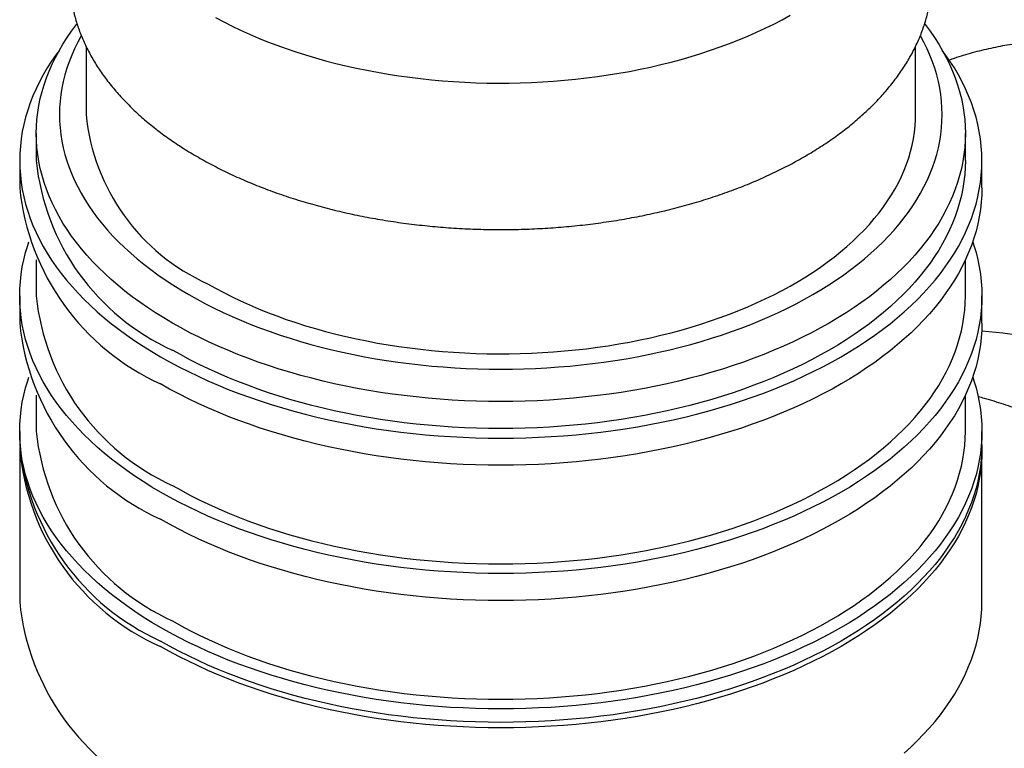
# Model space of a CAD drawing. Header units: millimetres. Extents: x 8 to 968, y 12 to 1099.
# Tile 20 of 73: x 682 to 711, y 263 to 285. Entities that reach past the tile are written whole.
import ezdxf

# ---------------------------------------------------------------- set-up
doc = ezdxf.new("R2010")
doc.units = ezdxf.units.MM

msp = doc.modelspace()

# ---------------------------------------------------------------- linework, layer by layer
at = {"color": 7, "linetype": 'Continuous', "lineweight": 30}
for p, q in [((683.652, 284.322), (683.652, 282.263)), ((708.652, 282.263), (708.652, 284.323)), ((682.152, 281.691), (682.152, 280.875)), ((710.152, 280.875), (710.152, 281.691)), ((681.652, 280.875), (681.652, 280.058)), ((710.652, 280.058), (710.652, 280.875)), ((682.152, 277.879), (682.152, 276.792)), ((710.152, 276.792), (710.152, 277.879)), ((681.652, 276.792), (681.652, 275.975)), ((710.652, 275.975), (710.652, 276.792)), ((682.152, 273.796), (682.152, 272.709)), ((710.152, 272.709), (710.152, 273.796)), ((681.652, 272.709), (681.652, 272.301)), ((710.652, 272.301), (710.652, 272.709)), ((681.652, 272.138), (681.652, 267.565)), ((710.652, 267.565), (710.652, 272.138))]:
    msp.add_line(p, q, dxfattribs=at)
at = {"color": 7, "linetype": 'Continuous', "lineweight": 30, "flags": 128}
for points in [[(687.553, 285.191), (687.8, 285.059), (688.053, 284.932), (688.311, 284.808), (688.575, 284.689), (688.845, 284.573), (689.12, 284.462), (689.4, 284.355), (689.685, 284.253), (689.974, 284.155), (690.268, 284.061), (690.567, 283.972), (690.869, 283.888), (691.175, 283.809), (691.485, 283.734), (691.798, 283.664), (692.114, 283.599), (692.433, 283.539), (692.755, 283.484), (693.079, 283.434), (693.405, 283.388), (693.734, 283.348), (694.064, 283.314), (694.395, 283.284), (694.728, 283.259), (695.062, 283.24), (695.397, 283.225), (695.732, 283.216), (696.068, 283.212), (696.403, 283.214), (696.739, 283.22), (697.074, 283.232), (697.408, 283.249), (697.742, 283.271), (698.074, 283.298), (698.405, 283.33), (698.734, 283.368), (699.061, 283.41), (699.387, 283.458), (699.71, 283.511), (700.03, 283.568), (700.348, 283.631), (700.662, 283.698), (700.974, 283.771), (701.282, 283.848), (701.586, 283.93), (701.886, 284.016), (702.182, 284.108), (702.474, 284.203), (702.761, 284.304), (703.044, 284.408), (703.321, 284.517), (703.594, 284.63), (703.861, 284.748), (704.122, 284.869), (704.378, 284.995), (704.627, 285.124), (704.871, 285.258)], [(686.252, 275.976), (685.996, 276.128), (685.748, 276.283), (685.506, 276.442), (685.272, 276.605), (685.045, 276.771), (684.825, 276.941), (684.614, 277.114), (684.41, 277.289), (684.215, 277.468), (684.027, 277.65), (683.848, 277.835), (683.677, 278.022), (683.515, 278.212), (683.362, 278.404), (683.217, 278.598), (683.081, 278.795), (682.955, 278.993), (682.837, 279.194), (682.728, 279.396), (682.629, 279.599), (682.538, 279.805), (682.458, 280.011), (682.386, 280.218), (682.324, 280.427), (682.271, 280.636), (682.228, 280.846), (682.195, 281.057), (682.171, 281.268), (682.156, 281.48), (682.152, 281.691), (682.156, 281.903), (682.171, 282.114), (682.195, 282.325), (682.228, 282.536), (682.271, 282.746), (682.324, 282.956), (682.386, 283.164), (682.458, 283.372), (682.538, 283.578), (682.629, 283.783), (682.728, 283.987), (682.837, 284.189), (682.955, 284.389), (683.081, 284.588), (683.217, 284.784), (683.362, 284.979), (683.378, 284.999)], [(708.926, 284.998), (708.941, 284.979), (709.086, 284.784), (709.222, 284.588), (709.349, 284.389), (709.466, 284.189), (709.575, 283.987), (709.675, 283.783), (709.765, 283.578), (709.846, 283.372), (709.917, 283.164), (709.979, 282.956), (710.032, 282.746), (710.075, 282.536), (710.108, 282.325), (710.132, 282.114), (710.147, 281.903), (710.152, 281.691), (710.147, 281.48), (710.132, 281.268), (710.108, 281.057), (710.075, 280.846), (710.032, 280.636), (709.979, 280.427), (709.917, 280.218), (709.846, 280.011), (709.765, 279.805), (709.675, 279.599), (709.575, 279.396), (709.466, 279.194), (709.349, 278.993), (709.222, 278.795), (709.086, 278.598), (708.941, 278.404), (708.788, 278.212), (708.626, 278.022), (708.455, 277.835), (708.276, 277.65), (708.089, 277.468), (707.893, 277.289), (707.689, 277.114), (707.478, 276.941), (707.259, 276.771), (707.032, 276.605), (706.797, 276.442), (706.556, 276.283), (706.307, 276.128), (706.051, 275.976), (705.789, 275.829), (705.519, 275.685), (705.244, 275.546), (704.962, 275.41), (704.674, 275.279), (704.381, 275.153), (704.081, 275.031), (703.777, 274.913), (703.467, 274.8), (703.152, 274.692), (702.832, 274.589), (702.507, 274.49), (702.179, 274.397), (701.846, 274.308), (701.509, 274.224), (701.169, 274.146), (700.825, 274.073), (700.478, 274.005), (700.128, 273.942), (699.775, 273.885), (699.42, 273.833), (699.062, 273.786), (698.703, 273.745), (698.342, 273.709), (697.979, 273.678), (697.615, 273.654), (697.25, 273.634), (696.884, 273.62), (696.518, 273.612), (696.152, 273.609), (695.785, 273.612), (695.419, 273.62), (695.053, 273.634), (694.688, 273.654), (694.324, 273.678), (693.961, 273.709), (693.6, 273.745), (693.241, 273.786), (692.883, 273.833), (692.528, 273.885), (692.175, 273.942), (691.825, 274.005), (691.478, 274.073), (691.134, 274.146), (690.794, 274.224), (690.457, 274.308), (690.124, 274.397), (689.796, 274.49), (689.471, 274.589), (689.152, 274.692), (688.837, 274.8), (688.527, 274.913), (688.222, 275.031), (687.923, 275.153), (687.629, 275.279), (687.341, 275.41), (687.059, 275.546), (686.784, 275.685), (686.515, 275.829), (686.252, 275.976)], [(683.507, 284.643), (683.503, 284.635), (683.399, 284.443), (683.305, 284.25), (683.219, 284.055), (683.142, 283.859), (683.074, 283.662), (683.015, 283.464), (682.965, 283.265), (682.924, 283.065), (682.893, 282.865), (682.87, 282.665), (682.856, 282.464), (682.852, 282.263), (682.856, 282.062), (682.87, 281.861), (682.893, 281.66), (682.924, 281.46), (682.965, 281.261), (683.015, 281.062), (683.074, 280.864), (683.142, 280.667), (683.219, 280.47), (683.305, 280.276), (683.399, 280.082), (683.503, 279.89), (683.614, 279.7), (683.735, 279.511), (683.864, 279.325), (684.001, 279.14), (684.147, 278.957), (684.301, 278.777), (684.463, 278.599), (684.633, 278.424), (684.811, 278.251), (684.997, 278.081), (685.191, 277.914), (685.392, 277.75), (685.6, 277.589), (685.816, 277.431), (686.038, 277.276), (686.268, 277.125), (686.504, 276.978), (686.747, 276.834)], [(686.747, 276.834), (686.996, 276.693), (687.252, 276.557), (687.514, 276.424), (687.782, 276.296), (688.055, 276.172), (688.334, 276.051), (688.618, 275.935), (688.908, 275.824), (689.202, 275.716), (689.502, 275.614), (689.805, 275.515), (690.113, 275.422), (690.426, 275.333), (690.742, 275.249), (691.062, 275.169), (691.385, 275.095), (691.712, 275.025), (692.042, 274.961), (692.374, 274.901), (692.709, 274.847), (693.047, 274.797), (693.386, 274.753), (693.728, 274.713), (694.071, 274.679), (694.416, 274.651), (694.761, 274.627), (695.108, 274.609), (695.455, 274.595), (695.803, 274.588), (696.152, 274.585), (696.5, 274.588), (696.848, 274.595), (697.195, 274.609), (697.542, 274.627), (697.888, 274.651), (698.232, 274.679), (698.575, 274.713), (698.917, 274.753), (699.256, 274.797), (699.594, 274.847), (699.929, 274.901), (700.261, 274.961), (700.591, 275.025), (700.918, 275.095), (701.241, 275.169), (701.561, 275.249), (701.877, 275.333), (702.19, 275.422), (702.498, 275.515), (702.802, 275.614), (703.101, 275.716), (703.395, 275.824), (703.685, 275.935), (703.969, 276.051), (704.248, 276.172), (704.522, 276.296), (704.789, 276.424), (705.051, 276.557), (705.307, 276.693), (705.556, 276.834), (705.799, 276.978), (706.035, 277.125), (706.265, 277.276), (706.488, 277.431), (706.703, 277.589), (706.911, 277.75), (707.112, 277.914), (707.306, 278.081), (707.492, 278.251), (707.67, 278.424), (707.84, 278.599), (708.002, 278.777), (708.156, 278.957), (708.302, 279.14), (708.439, 279.325), (708.568, 279.511), (708.689, 279.7), (708.801, 279.89), (708.904, 280.082), (708.998, 280.276), (709.084, 280.47), (709.161, 280.667), (709.229, 280.864), (709.288, 281.062), (709.338, 281.261), (709.379, 281.46), (709.411, 281.66), (709.433, 281.861), (709.447, 282.062), (709.452, 282.263), (709.447, 282.464), (709.433, 282.665), (709.411, 282.865), (709.379, 283.065), (709.338, 283.265), (709.288, 283.464), (709.229, 283.662), (709.161, 283.859), (709.084, 284.055), (708.998, 284.25), (708.904, 284.443), (708.801, 284.635), (708.797, 284.641)], [(682.838, 284.191), (682.755, 284.078), (682.615, 283.875), (682.483, 283.669), (682.361, 283.461), (682.249, 283.252), (682.146, 283.041), (682.052, 282.829), (681.968, 282.615), (681.894, 282.4), (681.83, 282.184), (681.776, 281.967), (681.731, 281.75), (681.696, 281.531), (681.671, 281.313), (681.657, 281.094), (681.652, 280.875), (681.657, 280.656), (681.671, 280.437), (681.696, 280.218), (681.731, 280), (681.776, 279.782), (681.83, 279.565), (681.894, 279.349), (681.968, 279.134), (682.052, 278.921), (682.146, 278.708), (682.249, 278.497), (682.361, 278.288), (682.483, 278.081), (682.615, 277.875), (682.755, 277.671), (682.905, 277.47), (683.064, 277.271), (683.232, 277.075), (683.409, 276.881), (683.594, 276.689), (683.788, 276.501), (683.991, 276.316), (684.202, 276.134), (684.421, 275.955), (684.648, 275.779), (684.883, 275.607), (685.126, 275.438), (685.376, 275.274), (685.634, 275.113), (685.899, 274.956)], [(685.899, 274.956), (686.17, 274.803), (686.449, 274.654), (686.735, 274.51), (687.026, 274.369), (687.325, 274.234), (687.629, 274.103), (687.939, 273.976), (688.254, 273.854), (688.575, 273.738), (688.902, 273.626), (689.233, 273.518), (689.569, 273.416), (689.909, 273.319), (690.254, 273.228), (690.603, 273.141), (690.955, 273.06), (691.311, 272.984), (691.671, 272.914), (692.033, 272.849), (692.399, 272.789), (692.767, 272.735), (693.137, 272.687), (693.509, 272.644), (693.883, 272.607), (694.259, 272.576), (694.636, 272.55), (695.014, 272.53), (695.393, 272.516), (695.772, 272.507), (696.152, 272.504), (696.531, 272.507), (696.91, 272.516), (697.289, 272.53), (697.667, 272.55), (698.044, 272.576), (698.42, 272.607), (698.794, 272.644), (699.166, 272.687), (699.537, 272.735), (699.904, 272.789), (700.27, 272.849), (700.632, 272.914), (700.992, 272.984), (701.348, 273.06), (701.7, 273.141), (702.049, 273.228), (702.394, 273.319), (702.734, 273.416), (703.07, 273.518), (703.402, 273.626), (703.728, 273.738), (704.049, 273.854), (704.364, 273.976), (704.674, 274.103), (704.979, 274.234), (705.277, 274.369), (705.569, 274.51), (705.854, 274.654), (706.133, 274.803), (706.405, 274.956), (706.669, 275.113), (706.927, 275.274), (707.177, 275.438), (707.42, 275.607), (707.655, 275.779), (707.882, 275.955), (708.101, 276.134), (708.312, 276.316), (708.515, 276.501), (708.709, 276.689), (708.894, 276.881), (709.071, 277.075), (709.239, 277.271), (709.398, 277.47), (709.548, 277.671), (709.688, 277.875), (709.82, 278.081), (709.942, 278.288), (710.054, 278.497), (710.157, 278.708), (710.251, 278.921), (710.335, 279.134), (710.409, 279.349), (710.473, 279.565), (710.528, 279.782), (710.572, 280), (710.607, 280.218), (710.632, 280.437), (710.647, 280.656), (710.652, 280.875), (710.647, 281.094), (710.632, 281.313), (710.607, 281.531), (710.572, 281.75), (710.528, 281.967), (710.473, 282.184), (710.409, 282.4), (710.335, 282.615), (710.251, 282.829), (710.157, 283.041), (710.054, 283.252), (709.942, 283.461), (709.82, 283.669), (709.688, 283.875), (709.548, 284.078), (709.465, 284.191)], [(687.313, 277.16), (687.553, 277.025), (687.8, 276.894), (688.053, 276.766), (688.311, 276.643), (688.575, 276.523), (688.845, 276.408), (689.12, 276.297), (689.4, 276.19), (689.685, 276.087), (689.974, 275.989), (690.268, 275.896), (690.567, 275.807), (690.869, 275.723), (691.175, 275.643), (691.485, 275.569), (691.798, 275.499), (692.114, 275.434), (692.433, 275.373), (692.755, 275.318), (693.079, 275.268), (693.405, 275.223), (693.734, 275.183), (694.064, 275.148), (694.395, 275.118), (694.728, 275.094), (695.062, 275.074), (695.397, 275.06), (695.732, 275.051), (696.068, 275.047), (696.403, 275.048), (696.739, 275.055), (697.074, 275.066), (697.408, 275.083), (697.742, 275.105), (698.074, 275.133), (698.405, 275.165), (698.734, 275.202), (699.061, 275.245), (699.387, 275.293), (699.71, 275.345), (700.03, 275.403), (700.348, 275.466), (700.662, 275.533), (700.974, 275.605), (701.282, 275.682), (701.586, 275.764), (701.886, 275.851), (702.182, 275.942), (702.474, 276.038), (702.761, 276.138), (703.044, 276.243), (703.321, 276.352), (703.594, 276.465), (703.861, 276.582), (704.122, 276.704), (704.378, 276.83), (704.627, 276.959), (704.871, 277.092), (705.108, 277.229), (705.339, 277.37), (705.563, 277.514), (705.781, 277.662), (705.991, 277.813), (706.195, 277.967), (706.391, 278.124), (706.58, 278.284), (706.761, 278.447), (706.935, 278.613), (707.101, 278.781), (707.259, 278.952), (707.408, 279.126), (707.55, 279.301), (707.684, 279.479), (707.809, 279.659), (707.926, 279.84), (708.035, 280.024), (708.134, 280.209), (708.226, 280.395), (708.308, 280.583), (708.382, 280.772), (708.447, 280.962), (708.503, 281.153), (708.55, 281.345), (708.588, 281.537), (708.618, 281.73), (708.638, 281.924), (708.649, 282.118), (708.652, 282.263)], [(710.152, 280.875), (710.147, 280.663), (710.132, 280.452), (710.108, 280.241), (710.075, 280.03), (710.032, 279.82), (709.979, 279.61), (709.917, 279.402), (709.846, 279.194), (709.765, 278.988), (709.675, 278.783), (709.575, 278.579), (709.466, 278.377), (709.349, 278.177), (709.222, 277.978), (709.086, 277.782), (708.941, 277.587), (708.788, 277.395), (708.626, 277.206), (708.455, 277.018), (708.276, 276.834), (708.089, 276.652), (707.893, 276.473), (707.689, 276.297), (707.478, 276.124), (707.259, 275.955), (707.032, 275.789), (706.797, 275.626), (706.556, 275.467), (706.307, 275.311), (706.051, 275.16), (705.789, 275.012), (705.519, 274.869), (705.244, 274.729), (704.962, 274.594), (704.674, 274.463), (704.381, 274.336), (704.081, 274.214), (703.777, 274.097), (703.467, 273.984), (703.152, 273.875), (702.832, 273.772), (702.507, 273.674), (702.179, 273.58), (701.846, 273.491), (701.509, 273.408), (701.169, 273.329), (700.825, 273.256), (700.478, 273.188), (700.128, 273.126), (699.775, 273.068), (699.42, 273.016), (699.062, 272.969), (698.703, 272.928), (698.342, 272.892), (697.979, 272.862), (697.615, 272.837), (697.25, 272.818), (696.884, 272.804), (696.518, 272.795), (696.152, 272.793), (695.785, 272.795), (695.419, 272.804), (695.053, 272.818), (694.688, 272.837), (694.324, 272.862), (693.961, 272.892), (693.6, 272.928), (693.241, 272.969), (692.883, 273.016), (692.528, 273.068), (692.175, 273.126), (691.825, 273.188), (691.478, 273.256), (691.134, 273.329), (690.794, 273.408), (690.457, 273.491), (690.124, 273.58), (689.796, 273.674), (689.471, 273.772), (689.152, 273.875), (688.837, 273.984), (688.527, 274.097), (688.222, 274.214), (687.923, 274.336), (687.629, 274.463), (687.341, 274.594), (687.059, 274.729), (686.784, 274.869), (686.515, 275.012), (686.252, 275.16)], [(710.652, 280.058), (710.647, 279.839), (710.632, 279.62), (710.607, 279.401), (710.572, 279.183), (710.528, 278.966), (710.473, 278.749), (710.409, 278.533), (710.335, 278.318), (710.251, 278.104), (710.157, 277.892), (710.054, 277.681), (709.942, 277.471), (709.82, 277.264), (709.688, 277.058), (709.548, 276.855), (709.398, 276.654), (709.239, 276.455), (709.071, 276.258), (708.894, 276.064), (708.709, 275.873), (708.515, 275.685), (708.312, 275.499), (708.101, 275.317), (707.882, 275.138), (707.655, 274.962), (707.42, 274.79), (707.177, 274.622), (706.927, 274.457), (706.669, 274.296), (706.405, 274.139), (706.133, 273.986), (705.854, 273.838), (705.569, 273.693), (705.277, 273.553), (704.979, 273.417), (704.674, 273.286), (704.364, 273.16), (704.049, 273.038), (703.728, 272.921), (703.402, 272.809), (703.07, 272.702), (702.734, 272.6), (702.394, 272.503), (702.049, 272.411), (701.7, 272.325), (701.348, 272.243), (700.992, 272.168), (700.632, 272.097), (700.27, 272.032), (699.904, 271.973), (699.537, 271.919), (699.166, 271.87), (698.794, 271.828), (698.42, 271.791), (698.044, 271.759), (697.667, 271.733), (697.289, 271.713), (696.91, 271.699), (696.531, 271.69), (696.152, 271.688), (695.772, 271.69), (695.393, 271.699), (695.014, 271.713), (694.636, 271.733), (694.259, 271.759), (693.883, 271.791), (693.509, 271.828), (693.137, 271.87), (692.767, 271.919), (692.399, 271.973), (692.033, 272.032), (691.671, 272.097), (691.311, 272.168), (690.955, 272.243), (690.603, 272.325), (690.254, 272.411), (689.909, 272.503), (689.569, 272.6), (689.233, 272.702), (688.902, 272.809), (688.575, 272.921), (688.254, 273.038), (687.939, 273.16), (687.629, 273.286), (687.325, 273.417), (687.026, 273.553), (686.735, 273.693), (686.449, 273.838), (686.17, 273.986), (685.899, 274.139)], [(685.899, 270.873), (685.634, 271.03), (685.376, 271.191), (685.126, 271.356), (684.883, 271.524), (684.648, 271.696), (684.421, 271.872), (684.202, 272.051), (683.991, 272.233), (683.788, 272.418), (683.594, 272.607), (683.409, 272.798), (683.232, 272.992), (683.064, 273.188), (682.905, 273.387), (682.755, 273.589), (682.615, 273.792), (682.483, 273.998), (682.361, 274.205), (682.249, 274.415), (682.146, 274.626), (682.052, 274.838), (681.968, 275.052), (681.894, 275.267), (681.83, 275.483), (681.776, 275.699), (681.731, 275.917), (681.696, 276.135), (681.671, 276.354), (681.657, 276.573), (681.652, 276.792), (681.657, 277.011), (681.671, 277.23), (681.696, 277.449), (681.731, 277.667), (681.776, 277.885), (681.83, 278.101), (681.894, 278.317), (681.93, 278.425)], [(710.373, 278.425), (710.409, 278.317), (710.473, 278.101), (710.528, 277.885), (710.572, 277.667), (710.607, 277.449), (710.632, 277.23), (710.647, 277.011), (710.652, 276.792), (710.647, 276.573), (710.632, 276.354), (710.607, 276.135), (710.572, 275.917), (710.528, 275.699), (710.473, 275.483), (710.409, 275.267), (710.335, 275.052), (710.251, 274.838), (710.157, 274.626), (710.054, 274.415), (709.942, 274.205), (709.82, 273.998), (709.688, 273.792), (709.548, 273.589), (709.398, 273.387), (709.239, 273.188), (709.071, 272.992), (708.894, 272.798), (708.709, 272.607), (708.515, 272.418), (708.312, 272.233), (708.101, 272.051), (707.882, 271.872), (707.655, 271.696), (707.42, 271.524), (707.177, 271.356), (706.927, 271.191), (706.669, 271.03), (706.405, 270.873), (706.133, 270.72), (705.854, 270.571), (705.569, 270.427), (705.277, 270.287), (704.979, 270.151), (704.674, 270.02), (704.364, 269.894), (704.049, 269.772), (703.728, 269.655), (703.402, 269.543), (703.07, 269.436), (702.734, 269.334), (702.394, 269.237), (702.049, 269.145), (701.7, 269.059), (701.348, 268.977), (700.992, 268.901), (700.632, 268.831), (700.27, 268.766), (699.904, 268.707), (699.537, 268.653), (699.166, 268.604), (698.794, 268.562), (698.42, 268.524), (698.044, 268.493), (697.667, 268.467), (697.289, 268.447), (696.91, 268.433), (696.531, 268.424), (696.152, 268.421), (695.772, 268.424), (695.393, 268.433), (695.014, 268.447), (694.636, 268.467), (694.259, 268.493), (693.883, 268.524), (693.509, 268.562), (693.137, 268.604), (692.767, 268.653), (692.399, 268.707), (692.033, 268.766), (691.671, 268.831), (691.311, 268.901), (690.955, 268.977), (690.603, 269.059), (690.254, 269.145), (689.909, 269.237), (689.569, 269.334), (689.233, 269.436), (688.902, 269.543), (688.575, 269.655), (688.254, 269.772), (687.939, 269.894), (687.629, 270.02), (687.325, 270.151), (687.026, 270.287), (686.735, 270.427), (686.449, 270.571), (686.17, 270.72), (685.899, 270.873)], [(686.252, 271.077), (686.515, 270.93), (686.784, 270.786), (687.059, 270.646), (687.341, 270.511), (687.629, 270.38), (687.923, 270.254), (688.222, 270.131), (688.527, 270.014), (688.837, 269.901), (689.152, 269.793), (689.471, 269.689), (689.796, 269.591), (690.124, 269.497), (690.457, 269.409), (690.794, 269.325), (691.134, 269.247), (691.478, 269.174), (691.825, 269.106), (692.175, 269.043), (692.528, 268.985), (692.883, 268.933), (693.241, 268.887), (693.6, 268.845), (693.961, 268.809), (694.324, 268.779), (694.688, 268.754), (695.053, 268.735), (695.419, 268.721), (695.785, 268.713), (696.152, 268.71), (696.518, 268.713), (696.884, 268.721), (697.25, 268.735), (697.615, 268.754), (697.979, 268.779), (698.342, 268.809), (698.703, 268.845), (699.062, 268.887), (699.42, 268.933), (699.775, 268.985), (700.128, 269.043), (700.478, 269.106), (700.825, 269.174), (701.169, 269.247), (701.509, 269.325), (701.846, 269.409), (702.179, 269.497), (702.507, 269.591), (702.832, 269.689), (703.152, 269.793), (703.467, 269.901), (703.777, 270.014), (704.081, 270.131), (704.381, 270.254), (704.674, 270.38), (704.962, 270.511), (705.244, 270.646), (705.519, 270.786), (705.789, 270.93), (706.051, 271.077), (706.307, 271.229), (706.556, 271.384), (706.797, 271.543), (707.032, 271.706), (707.259, 271.872), (707.478, 272.042), (707.689, 272.214), (707.893, 272.39), (708.089, 272.569), (708.276, 272.751), (708.455, 272.936), (708.626, 273.123), (708.788, 273.313), (708.941, 273.505), (709.086, 273.699), (709.222, 273.896), (709.349, 274.094), (709.466, 274.295), (709.575, 274.497), (709.675, 274.7), (709.765, 274.905), (709.846, 275.112), (709.917, 275.319), (709.979, 275.528), (710.032, 275.737), (710.075, 275.947), (710.108, 276.158), (710.132, 276.369), (710.147, 276.58), (710.152, 276.792)], [(710.652, 275.975), (710.647, 275.756), (710.632, 275.537), (710.607, 275.319), (710.572, 275.101), (710.528, 274.883), (710.473, 274.666), (710.409, 274.45), (710.335, 274.235), (710.251, 274.021), (710.157, 273.809), (710.054, 273.598), (709.942, 273.389), (709.82, 273.181), (709.688, 272.976), (709.548, 272.772), (709.398, 272.571), (709.239, 272.372), (709.071, 272.175), (708.894, 271.981), (708.709, 271.79), (708.515, 271.602), (708.312, 271.416), (708.101, 271.234), (707.882, 271.055), (707.655, 270.88), (707.42, 270.708), (707.177, 270.539), (706.927, 270.374), (706.669, 270.213), (706.405, 270.057), (706.133, 269.904), (705.854, 269.755), (705.569, 269.61), (705.277, 269.47), (704.979, 269.335), (704.674, 269.203), (704.364, 269.077), (704.049, 268.955), (703.728, 268.838), (703.402, 268.726), (703.07, 268.619), (702.734, 268.517), (702.394, 268.42), (702.049, 268.328), (701.7, 268.242), (701.348, 268.161), (700.992, 268.085), (700.632, 268.014), (700.27, 267.95), (699.904, 267.89), (699.537, 267.836), (699.166, 267.788), (698.794, 267.745), (698.42, 267.708), (698.044, 267.676), (697.667, 267.651), (697.289, 267.631), (696.91, 267.616), (696.531, 267.608), (696.152, 267.605), (695.772, 267.608), (695.393, 267.616), (695.014, 267.631), (694.636, 267.651), (694.259, 267.676), (693.883, 267.708), (693.509, 267.745), (693.137, 267.788), (692.767, 267.836), (692.399, 267.89), (692.033, 267.95), (691.671, 268.014), (691.311, 268.085), (690.955, 268.161), (690.603, 268.242), (690.254, 268.328), (689.909, 268.42), (689.569, 268.517), (689.233, 268.619), (688.902, 268.726), (688.575, 268.838), (688.254, 268.955), (687.939, 269.077), (687.629, 269.203), (687.325, 269.335), (687.026, 269.47), (686.735, 269.61), (686.449, 269.755), (686.17, 269.904), (685.899, 270.057)], [(685.899, 266.79), (685.634, 266.947), (685.376, 267.108), (685.126, 267.273), (684.883, 267.441), (684.648, 267.614), (684.421, 267.789), (684.202, 267.968), (683.991, 268.15), (683.788, 268.336), (683.594, 268.524), (683.409, 268.715), (683.232, 268.909), (683.064, 269.106), (682.905, 269.305), (682.755, 269.506), (682.615, 269.71), (682.483, 269.915), (682.361, 270.123), (682.249, 270.332), (682.146, 270.543), (682.052, 270.755), (681.968, 270.969), (681.894, 271.184), (681.83, 271.4), (681.776, 271.617), (681.731, 271.834), (681.696, 272.053), (681.671, 272.271), (681.657, 272.49), (681.652, 272.709), (681.657, 272.928), (681.671, 273.147), (681.696, 273.366), (681.731, 273.584), (681.776, 273.802), (681.83, 274.019), (681.894, 274.235), (681.93, 274.342)], [(710.373, 274.342), (710.409, 274.235), (710.473, 274.019), (710.528, 273.802), (710.572, 273.584), (710.607, 273.366), (710.632, 273.147), (710.647, 272.928), (710.652, 272.709), (710.647, 272.49), (710.632, 272.271), (710.607, 272.053), (710.572, 271.834), (710.528, 271.617), (710.473, 271.4), (710.409, 271.184), (710.335, 270.969), (710.251, 270.755), (710.157, 270.543), (710.054, 270.332), (709.942, 270.123), (709.82, 269.915), (709.688, 269.71), (709.548, 269.506), (709.398, 269.305), (709.239, 269.106), (709.071, 268.909), (708.894, 268.715), (708.709, 268.524), (708.515, 268.336), (708.312, 268.15), (708.101, 267.968), (707.882, 267.789), (707.655, 267.614), (707.42, 267.441), (707.177, 267.273), (706.927, 267.108), (706.669, 266.947), (706.405, 266.79), (706.133, 266.637), (705.854, 266.489), (705.569, 266.344), (705.277, 266.204), (704.979, 266.068), (704.674, 265.937), (704.364, 265.811), (704.049, 265.689), (703.728, 265.572), (703.402, 265.46), (703.07, 265.353), (702.734, 265.251), (702.394, 265.154), (702.049, 265.062), (701.7, 264.976), (701.348, 264.895), (700.992, 264.819), (700.632, 264.748), (700.27, 264.683), (699.904, 264.624), (699.537, 264.57), (699.166, 264.522), (698.794, 264.479), (698.42, 264.442), (698.044, 264.41), (697.667, 264.384), (697.289, 264.364), (696.91, 264.35), (696.531, 264.342), (696.152, 264.339), (695.772, 264.342), (695.393, 264.35), (695.014, 264.364), (694.636, 264.384), (694.259, 264.41), (693.883, 264.442), (693.509, 264.479), (693.137, 264.522), (692.767, 264.57), (692.399, 264.624), (692.033, 264.683), (691.671, 264.748), (691.311, 264.819), (690.955, 264.895), (690.603, 264.976), (690.254, 265.062), (689.909, 265.154), (689.569, 265.251), (689.233, 265.353), (688.902, 265.46), (688.575, 265.572), (688.254, 265.689), (687.939, 265.811), (687.629, 265.937), (687.325, 266.068), (687.026, 266.204), (686.735, 266.344), (686.449, 266.489), (686.17, 266.637), (685.899, 266.79)], [(686.252, 266.994), (686.515, 266.847), (686.784, 266.703), (687.059, 266.564), (687.341, 266.428), (687.629, 266.297), (687.923, 266.171), (688.222, 266.049), (688.527, 265.931), (688.837, 265.818), (689.152, 265.71), (689.471, 265.607), (689.796, 265.508), (690.124, 265.415), (690.457, 265.326), (690.794, 265.242), (691.134, 265.164), (691.478, 265.091), (691.825, 265.023), (692.175, 264.96), (692.528, 264.903), (692.883, 264.851), (693.241, 264.804), (693.6, 264.763), (693.961, 264.727), (694.324, 264.696), (694.688, 264.672), (695.053, 264.652), (695.419, 264.638), (695.785, 264.63), (696.152, 264.627), (696.518, 264.63), (696.884, 264.638), (697.25, 264.652), (697.615, 264.672), (697.979, 264.696), (698.342, 264.727), (698.703, 264.763), (699.062, 264.804), (699.42, 264.851), (699.775, 264.903), (700.128, 264.96), (700.478, 265.023), (700.825, 265.091), (701.169, 265.164), (701.509, 265.242), (701.846, 265.326), (702.179, 265.415), (702.507, 265.508), (702.832, 265.607), (703.152, 265.71), (703.467, 265.818), (703.777, 265.931), (704.081, 266.049), (704.381, 266.171), (704.674, 266.297), (704.962, 266.428), (705.244, 266.564), (705.519, 266.703), (705.789, 266.847), (706.051, 266.994), (706.307, 267.146), (706.556, 267.301), (706.797, 267.46), (707.032, 267.623), (707.259, 267.789), (707.478, 267.959), (707.689, 268.132), (707.893, 268.308), (708.089, 268.486), (708.276, 268.668), (708.455, 268.853), (708.626, 269.04), (708.788, 269.23), (708.941, 269.422), (709.086, 269.616), (709.222, 269.813), (709.349, 270.011), (709.466, 270.212), (709.575, 270.414), (709.675, 270.618), (709.765, 270.823), (709.846, 271.029), (709.917, 271.236), (709.979, 271.445), (710.032, 271.654), (710.075, 271.865), (710.108, 272.075), (710.132, 272.286), (710.147, 272.498), (710.152, 272.709)], [(710.652, 272.301), (710.647, 272.082), (710.632, 271.863), (710.607, 271.644), (710.572, 271.426), (710.528, 271.208), (710.473, 270.992), (710.409, 270.776), (710.335, 270.561), (710.251, 270.347), (710.157, 270.135), (710.054, 269.924), (709.942, 269.714), (709.82, 269.507), (709.688, 269.301), (709.548, 269.098), (709.398, 268.896), (709.239, 268.697), (709.071, 268.501), (708.894, 268.307), (708.709, 268.116), (708.515, 267.927), (708.312, 267.742), (708.101, 267.56), (707.882, 267.381), (707.655, 267.205), (707.42, 267.033), (707.177, 266.865), (706.927, 266.7), (706.669, 266.539), (706.405, 266.382), (706.133, 266.229), (705.854, 266.08), (705.569, 265.936), (705.277, 265.796), (704.979, 265.66), (704.674, 265.529), (704.364, 265.403), (704.049, 265.281), (703.728, 265.164), (703.402, 265.052), (703.07, 264.945), (702.734, 264.843), (702.394, 264.746), (702.049, 264.654), (701.7, 264.568), (701.348, 264.486), (700.992, 264.41), (700.632, 264.34), (700.27, 264.275), (699.904, 264.216), (699.537, 264.162), (699.166, 264.113), (698.794, 264.071), (698.42, 264.033), (698.044, 264.002), (697.667, 263.976), (697.289, 263.956), (696.91, 263.942), (696.531, 263.933), (696.152, 263.93), (695.772, 263.933), (695.393, 263.942), (695.014, 263.956), (694.636, 263.976), (694.259, 264.002), (693.883, 264.033), (693.509, 264.071), (693.137, 264.113), (692.767, 264.162), (692.399, 264.216), (692.033, 264.275), (691.671, 264.34), (691.311, 264.41), (690.955, 264.486), (690.603, 264.568), (690.254, 264.654), (689.909, 264.746), (689.569, 264.843), (689.233, 264.945), (688.902, 265.052), (688.575, 265.164), (688.254, 265.281), (687.939, 265.403), (687.629, 265.529), (687.325, 265.66), (687.026, 265.796), (686.735, 265.936), (686.449, 266.08), (686.17, 266.229), (685.899, 266.382)], [(710.651, 272.219), (710.652, 272.138), (710.647, 271.919), (710.632, 271.7), (710.607, 271.481), (710.572, 271.263), (710.528, 271.045), (710.473, 270.828), (710.409, 270.612), (710.335, 270.397), (710.251, 270.184), (710.157, 269.971), (710.054, 269.76), (709.942, 269.551), (709.82, 269.344), (709.688, 269.138), (709.548, 268.934), (709.398, 268.733), (709.239, 268.534), (709.071, 268.338), (708.894, 268.144), (708.709, 267.952), (708.515, 267.764), (708.312, 267.579), (708.101, 267.397), (707.882, 267.218), (707.655, 267.042), (707.42, 266.87), (707.177, 266.701), (706.927, 266.537), (706.669, 266.376), (706.405, 266.219), (706.133, 266.066), (705.854, 265.917), (705.569, 265.773), (705.277, 265.632), (704.979, 265.497), (704.674, 265.366), (704.364, 265.239), (704.049, 265.117), (703.728, 265.001), (703.402, 264.889), (703.07, 264.781), (702.734, 264.679), (702.394, 264.582), (702.049, 264.491), (701.7, 264.404), (701.348, 264.323), (700.992, 264.247), (700.632, 264.177), (700.27, 264.112), (699.904, 264.052), (699.537, 263.998), (699.166, 263.95), (698.794, 263.907), (698.42, 263.87), (698.044, 263.839), (697.667, 263.813), (697.289, 263.793), (696.91, 263.779), (696.531, 263.77), (696.152, 263.767), (695.772, 263.77), (695.393, 263.779), (695.014, 263.793), (694.636, 263.813), (694.259, 263.839), (693.883, 263.87), (693.509, 263.907), (693.137, 263.95), (692.767, 263.998), (692.399, 264.052), (692.033, 264.112), (691.671, 264.177), (691.311, 264.247), (690.955, 264.323), (690.603, 264.404), (690.254, 264.491), (689.909, 264.582), (689.569, 264.679), (689.233, 264.781), (688.902, 264.889), (688.575, 265.001), (688.254, 265.117), (687.939, 265.239), (687.629, 265.366), (687.325, 265.497), (687.026, 265.632), (686.735, 265.773), (686.449, 265.917), (686.17, 266.066), (685.899, 266.219)], [(708.312, 263.006), (708.515, 263.191), (708.709, 263.38), (708.894, 263.571), (709.071, 263.765), (709.239, 263.961), (709.398, 264.16), (709.548, 264.362), (709.688, 264.565), (709.82, 264.771), (709.942, 264.978), (710.054, 265.188), (710.157, 265.399), (710.251, 265.611), (710.335, 265.825), (710.409, 266.04), (710.473, 266.256), (710.528, 266.473), (710.572, 266.69), (710.607, 266.908), (710.632, 267.127), (710.647, 267.346), (710.652, 267.565)]]:
    msp.add_lwpolyline(points, dxfattribs=at)
at = {"color": 7, "linetype": 'Continuous', "lineweight": 30}
for centre, radius, start, end in [((689.887, 282.872), 6.265, 185.5823, 245.7379), ((689.163, 281.577), 7.047, 185.7216, 245.5985), ((688.914, 280.786), 7.299, 185.7216, 245.5985), ((689.163, 277.495), 7.047, 185.7216, 245.5985), ((688.914, 276.703), 7.299, 185.7216, 245.5985), ((709.441, 261.221), 14.563, 58.4167, 85.2547), ((689.163, 273.412), 7.047, 185.7216, 245.5985), ((688.914, 273.029), 7.299, 185.7216, 245.5985), ((688.812, 272.783), 7.182, 184.5039, 246.0654), ((688.914, 268.293), 7.299, 185.7216, 245.5985)]:
    msp.add_arc(centre, radius, start, end, dxfattribs=at)
for points, knots in [([(683.155, 286.273), (683.155, 286.263), (683.156, 286.19), (683.166, 286.053), (683.185, 285.862), (683.213, 285.672), (683.249, 285.481), (683.293, 285.292), (683.345, 285.103), (683.405, 284.914), (683.473, 284.727), (683.549, 284.541), (683.633, 284.356), (683.725, 284.172), (683.825, 283.989), (683.932, 283.808), (684.047, 283.629), (684.17, 283.451), (684.3, 283.275), (684.438, 283.102), (684.583, 282.93), (684.736, 282.761), (684.895, 282.594), (685.062, 282.429), (685.236, 282.267), (685.417, 282.108), (685.604, 281.951), (685.798, 281.797), (685.999, 281.647), (686.205, 281.499), (686.418, 281.354), (686.637, 281.213), (686.862, 281.075), (687.093, 280.941), (687.33, 280.81), (687.571, 280.682), (687.819, 280.559), (688.071, 280.439), (688.328, 280.322), (688.59, 280.21), (688.857, 280.101), (689.129, 279.997), (689.404, 279.896), (689.684, 279.8), (689.968, 279.708), (690.255, 279.62), (690.547, 279.536), (690.841, 279.456), (691.139, 279.381), (691.44, 279.31), (691.744, 279.244), (692.051, 279.182), (692.36, 279.124), (692.671, 279.072), (692.985, 279.023), (693.3, 278.979), (693.618, 278.94), (693.937, 278.906), (694.257, 278.876), (694.578, 278.851), (694.901, 278.83), (695.224, 278.814), (695.547, 278.803), (695.872, 278.797), (696.196, 278.795), (696.52, 278.798), (696.844, 278.806), (697.168, 278.818), (697.49, 278.835), (697.813, 278.857), (698.134, 278.883), (698.454, 278.915), (698.772, 278.95), (699.089, 278.991), (699.404, 279.036), (699.717, 279.085), (700.028, 279.14), (700.336, 279.198), (700.642, 279.261), (700.945, 279.329), (701.245, 279.401), (701.542, 279.477), (701.836, 279.558), (702.126, 279.643), (702.413, 279.732), (702.696, 279.826), (702.974, 279.923), (703.249, 280.025), (703.519, 280.131), (703.784, 280.24), (704.045, 280.354), (704.301, 280.471), (704.552, 280.592), (704.798, 280.717), (705.038, 280.845), (705.273, 280.977), (705.503, 281.113), (705.726, 281.252), (705.944, 281.394), (706.155, 281.539), (706.36, 281.688), (706.559, 281.839), (706.752, 281.994), (706.937, 282.152), (707.116, 282.312), (707.289, 282.475), (707.454, 282.641), (707.612, 282.809), (707.762, 282.979), (707.906, 283.152), (708.042, 283.327), (708.17, 283.503), (708.291, 283.682), (708.404, 283.863), (708.51, 284.045), (708.607, 284.228), (708.697, 284.413), (708.779, 284.599), (708.852, 284.787), (708.918, 284.975), (708.976, 285.164), (709.025, 285.354), (709.067, 285.544), (709.1, 285.735), (709.125, 285.926), (709.142, 286.106), (709.146, 286.222), (709.148, 286.275)], [0, 0, 0, 0, 0.001155, 0.009068, 0.016982, 0.024899, 0.032822, 0.040751, 0.048689, 0.056637, 0.064595, 0.072565, 0.080547, 0.08854, 0.096547, 0.104565, 0.112594, 0.120635, 0.128685, 0.136745, 0.144814, 0.15289, 0.160973, 0.169061, 0.177155, 0.185253, 0.193354, 0.201458, 0.209564, 0.217672, 0.225781, 0.23389, 0.242, 0.25011, 0.258219, 0.266328, 0.274436, 0.282543, 0.290649, 0.298755, 0.306859, 0.314961, 0.323063, 0.331164, 0.339263, 0.347361, 0.355458, 0.363554, 0.371649, 0.379743, 0.387835, 0.395927, 0.404018, 0.412109, 0.420198, 0.428287, 0.436375, 0.444463, 0.45255, 0.460637, 0.468724, 0.47681, 0.484896, 0.492982, 0.501067, 0.509153, 0.517239, 0.525325, 0.533411, 0.541498, 0.549584, 0.557671, 0.565759, 0.573847, 0.581936, 0.590025, 0.598115, 0.606206, 0.614298, 0.62239, 0.630484, 0.638578, 0.646674, 0.654771, 0.662869, 0.670968, 0.679069, 0.687171, 0.695274, 0.703379, 0.711484, 0.719591, 0.7277, 0.735809, 0.74392, 0.752031, 0.760144, 0.768257, 0.77637, 0.784484, 0.792597, 0.80071, 0.808821, 0.816931, 0.825039, 0.833144, 0.841245, 0.849342, 0.857434, 0.865519, 0.873598, 0.881669, 0.889731, 0.897784, 0.905826, 0.913856, 0.921875, 0.929882, 0.937876, 0.945857, 0.953827, 0.961785, 0.969732, 0.977669, 0.985598, 0.99352, 1, 1, 1, 1]), ([(736.689, 234.252), (736.739, 234.284), (736.87, 234.366), (737.075, 234.506), (737.306, 234.671), (737.532, 234.844), (737.753, 235.024), (737.971, 235.211), (738.185, 235.404), (738.394, 235.605), (738.598, 235.813), (738.798, 236.028), (738.994, 236.25), (739.184, 236.479), (739.37, 236.715), (739.551, 236.958), (739.727, 237.207), (739.898, 237.463), (740.064, 237.725), (740.225, 237.995), (740.38, 238.27), (740.53, 238.552), (740.675, 238.841), (740.814, 239.135), (740.947, 239.436), (741.075, 239.743), (741.197, 240.055), (741.314, 240.374), (741.424, 240.698), (741.529, 241.028), (741.628, 241.363), (741.721, 241.704), (741.808, 242.05), (741.889, 242.402), (741.964, 242.758), (742.033, 243.119), (742.095, 243.485), (742.152, 243.856), (742.203, 244.232), (742.247, 244.612), (742.285, 244.996), (742.317, 245.384), (742.343, 245.777), (742.362, 246.174), (742.375, 246.574), (742.382, 246.978), (742.383, 247.386), (742.378, 247.798), (742.366, 248.213), (742.348, 248.631), (742.324, 249.052), (742.294, 249.476), (742.257, 249.904), (742.215, 250.334), (742.166, 250.767), (742.11, 251.202), (742.049, 251.64), (741.982, 252.08), (741.908, 252.523), (741.828, 252.967), (741.742, 253.414), (741.65, 253.862), (741.551, 254.313), (741.447, 254.765), (741.336, 255.219), (741.22, 255.674), (741.097, 256.131), (740.972, 256.574), (740.842, 257.018), (740.712, 257.446), (740.576, 257.875), (740.44, 258.288), (740.3, 258.701), (740.156, 259.115), (740.006, 259.528), (739.853, 259.94), (739.695, 260.352), (739.532, 260.764), (739.365, 261.174), (739.195, 261.584), (739.019, 261.993), (738.84, 262.4), (738.657, 262.807), (738.47, 263.211), (738.28, 263.613), (738.086, 264.013), (737.889, 264.41), (737.689, 264.802), (737.489, 265.187), (737.292, 265.558), (737.11, 265.895), (736.949, 266.187), (736.796, 266.46), (736.666, 266.689), (736.5, 266.977), (736.356, 267.224), (736.185, 267.512), (736.036, 267.761), (735.856, 268.056), (735.664, 268.366), (735.46, 268.689), (735.246, 269.022), (735.025, 269.361), (734.796, 269.704), (734.56, 270.051), (734.319, 270.399), (734.073, 270.749), (733.822, 271.098), (733.566, 271.447), (733.306, 271.796), (733.042, 272.143), (732.774, 272.488), (732.502, 272.831), (732.227, 273.172), (731.948, 273.51), (731.666, 273.846), (731.381, 274.178), (731.093, 274.508), (730.802, 274.834), (730.509, 275.156), (730.213, 275.475), (729.914, 275.79), (729.612, 276.1), (729.309, 276.407), (729.003, 276.709), (728.695, 277.007), (728.385, 277.301), (728.073, 277.59), (727.76, 277.874), (727.444, 278.153), (727.127, 278.428), (726.809, 278.697), (726.489, 278.961), (726.167, 279.22), (725.845, 279.474), (725.521, 279.722), (725.196, 279.964), (724.87, 280.202), (724.543, 280.433), (724.216, 280.659), (723.888, 280.879), (723.559, 281.093), (723.229, 281.301), (722.899, 281.503), (722.569, 281.7), (722.239, 281.89), (721.908, 282.073), (721.578, 282.251), (721.247, 282.422), (720.916, 282.587), (720.586, 282.746), (720.256, 282.898), (719.926, 283.043), (719.597, 283.182), (719.268, 283.314), (718.94, 283.44), (718.613, 283.559), (718.286, 283.671), (717.96, 283.776), (717.636, 283.875), (717.312, 283.967), (716.99, 284.051), (716.668, 284.129), (716.349, 284.2), (716.03, 284.264), (715.713, 284.321), (715.398, 284.371), (715.084, 284.414), (714.772, 284.45), (714.462, 284.478), (714.154, 284.5), (713.847, 284.514), (713.543, 284.521), (713.241, 284.521), (712.942, 284.514), (712.644, 284.5), (712.35, 284.478), (712.057, 284.45), (711.768, 284.414), (711.48, 284.371), (711.196, 284.32), (710.915, 284.263), (710.636, 284.198), (710.36, 284.126), (710.088, 284.046), (709.856, 283.973), (709.716, 283.923), (709.665, 283.905)], [0, 0, 0, 0, 0.003545, 0.0091, 0.014663, 0.020236, 0.025818, 0.03141, 0.037011, 0.042624, 0.048247, 0.053881, 0.059526, 0.065181, 0.070848, 0.076526, 0.082214, 0.087913, 0.093622, 0.099341, 0.105069, 0.110807, 0.116554, 0.122309, 0.128071, 0.133842, 0.139619, 0.145403, 0.151193, 0.156989, 0.16279, 0.168596, 0.174407, 0.180221, 0.18604, 0.191862, 0.197687, 0.203515, 0.209346, 0.215179, 0.221015, 0.226853, 0.232693, 0.238535, 0.244378, 0.250224, 0.256071, 0.26192, 0.26777, 0.273623, 0.279477, 0.285333, 0.291191, 0.297052, 0.302914, 0.30878, 0.314648, 0.320519, 0.326393, 0.332271, 0.338153, 0.344039, 0.34993, 0.355827, 0.361729, 0.367638, 0.373554, 0.379479, 0.384805, 0.390732, 0.396056, 0.401379, 0.406701, 0.412022, 0.417341, 0.422659, 0.427974, 0.433287, 0.438597, 0.443904, 0.449208, 0.454506, 0.459798, 0.465081, 0.470354, 0.475611, 0.480845, 0.486042, 0.491176, 0.496184, 0.50088, 0.504731, 0.507959, 0.511918, 0.514031, 0.519671, 0.522005, 0.525874, 0.5299, 0.534225, 0.538745, 0.543416, 0.548205, 0.553086, 0.558044, 0.563063, 0.568134, 0.573248, 0.578399, 0.583583, 0.588794, 0.594029, 0.599286, 0.604561, 0.609853, 0.615161, 0.620482, 0.625815, 0.631159, 0.636513, 0.641876, 0.647248, 0.652627, 0.658014, 0.663407, 0.668806, 0.674211, 0.67962, 0.685035, 0.690454, 0.695877, 0.701305, 0.706736, 0.71217, 0.717607, 0.723048, 0.728491, 0.733938, 0.739386, 0.744837, 0.750291, 0.755746, 0.761204, 0.766663, 0.772125, 0.777588, 0.783053, 0.788519, 0.793987, 0.799456, 0.804927, 0.810399, 0.815872, 0.821346, 0.826821, 0.832297, 0.837775, 0.843253, 0.848731, 0.854211, 0.859691, 0.865172, 0.870653, 0.876134, 0.881616, 0.887099, 0.892581, 0.898064, 0.903547, 0.90903, 0.914513, 0.919996, 0.92548, 0.930963, 0.936447, 0.941931, 0.947415, 0.9529, 0.958386, 0.963872, 0.96936, 0.974849, 0.98034, 0.985832, 0.991327, 0.996825, 1, 1, 1, 1]), ([(725.382, 235.084), (725.383, 235.084), (725.456, 235.126), (725.598, 235.215), (725.807, 235.351), (726.011, 235.496), (726.212, 235.647), (726.409, 235.806), (726.601, 235.971), (726.79, 236.144), (726.974, 236.324), (727.153, 236.511), (727.328, 236.705), (727.498, 236.906), (727.663, 237.114), (727.824, 237.329), (727.98, 237.551), (728.13, 237.779), (728.275, 238.015), (728.415, 238.256), (728.55, 238.505), (728.679, 238.759), (728.803, 239.02), (728.921, 239.288), (729.033, 239.561), (729.14, 239.84), (729.241, 240.126), (729.336, 240.417), (729.424, 240.713), (729.507, 241.015), (729.584, 241.323), (729.655, 241.635), (729.72, 241.953), (729.778, 242.276), (729.83, 242.604), (729.876, 242.936), (729.916, 243.273), (729.949, 243.614), (729.977, 243.959), (729.998, 244.309), (730.012, 244.662), (730.02, 245.019), (730.022, 245.381), (730.018, 245.745), (730.007, 246.113), (729.99, 246.485), (729.967, 246.859), (729.937, 247.237), (729.901, 247.617), (729.859, 248), (729.81, 248.386), (729.755, 248.774), (729.694, 249.165), (729.627, 249.558), (729.553, 249.953), (729.473, 250.35), (729.387, 250.749), (729.298, 251.136), (729.203, 251.525), (729.106, 251.9), (729.004, 252.276), (728.901, 252.639), (728.793, 253.002), (728.681, 253.366), (728.563, 253.73), (728.442, 254.093), (728.315, 254.457), (728.184, 254.82), (728.049, 255.183), (727.909, 255.545), (727.765, 255.907), (727.617, 256.268), (727.464, 256.627), (727.308, 256.986), (727.147, 257.342), (726.983, 257.697), (726.815, 258.05), (726.645, 258.399), (726.472, 258.744), (726.298, 259.082), (726.128, 259.405), (725.972, 259.694), (725.835, 259.944), (725.685, 260.212), (725.508, 260.522), (725.34, 260.81), (725.189, 261.063), (725.057, 261.282), (724.898, 261.541), (724.728, 261.813), (724.547, 262.096), (724.357, 262.387), (724.16, 262.684), (723.956, 262.984), (723.746, 263.286), (723.531, 263.59), (723.311, 263.894), (723.087, 264.197), (722.858, 264.5), (722.625, 264.801), (722.388, 265.101), (722.148, 265.398), (721.904, 265.693), (721.657, 265.986), (721.407, 266.275), (721.154, 266.561), (720.898, 266.844), (720.639, 267.124), (720.378, 267.4), (720.114, 267.671), (719.848, 267.939), (719.579, 268.203), (719.309, 268.462), (719.036, 268.717), (718.762, 268.967), (718.486, 269.212), (718.208, 269.452), (717.928, 269.688), (717.647, 269.918), (717.365, 270.144), (717.081, 270.364), (716.797, 270.578), (716.511, 270.787), (716.224, 270.991), (715.937, 271.189), (715.649, 271.381), (715.36, 271.567), (715.07, 271.748), (714.78, 271.922), (714.49, 272.091), (714.2, 272.253), (713.909, 272.409), (713.618, 272.559), (713.328, 272.702), (713.037, 272.84), (712.747, 272.97), (712.458, 273.094), (712.168, 273.212), (711.88, 273.323), (711.591, 273.427), (711.304, 273.525), (711.018, 273.616), (710.761, 273.692), (710.6, 273.735), (710.534, 273.752)], [0, 0, 0, 0, 0.000102, 0.007338, 0.014587, 0.02185, 0.029128, 0.036422, 0.043732, 0.051061, 0.058407, 0.065772, 0.073156, 0.080559, 0.087982, 0.095424, 0.102885, 0.110364, 0.117862, 0.125378, 0.132911, 0.14046, 0.148024, 0.155603, 0.163195, 0.1708, 0.178417, 0.186045, 0.193683, 0.20133, 0.208986, 0.216649, 0.224319, 0.231995, 0.239677, 0.247364, 0.255056, 0.262752, 0.270452, 0.278155, 0.285862, 0.293572, 0.301285, 0.309001, 0.31672, 0.324442, 0.332167, 0.339896, 0.347628, 0.355364, 0.363105, 0.37085, 0.3786, 0.386356, 0.394119, 0.401889, 0.409666, 0.417453, 0.424443, 0.432229, 0.439216, 0.446202, 0.453186, 0.460169, 0.467149, 0.474127, 0.481103, 0.488075, 0.495045, 0.50201, 0.508971, 0.515926, 0.522874, 0.529814, 0.536742, 0.543654, 0.550545, 0.557402, 0.564206, 0.570916, 0.577431, 0.583434, 0.588158, 0.592474, 0.599566, 0.606949, 0.610009, 0.615082, 0.620361, 0.626034, 0.63196, 0.638085, 0.644364, 0.650765, 0.657265, 0.663845, 0.670493, 0.677198, 0.68395, 0.690745, 0.697575, 0.704436, 0.711326, 0.718239, 0.725175, 0.732129, 0.739102, 0.746089, 0.753091, 0.760106, 0.767133, 0.774171, 0.781218, 0.788274, 0.795339, 0.802412, 0.809491, 0.816578, 0.82367, 0.830768, 0.837872, 0.84498, 0.852093, 0.859211, 0.866333, 0.873458, 0.880588, 0.88772, 0.894856, 0.901995, 0.909137, 0.916282, 0.923429, 0.930579, 0.937731, 0.944884, 0.95204, 0.959198, 0.966357, 0.973517, 0.980679, 0.987841, 0.995005, 1, 1, 1, 1])]:
    msp.add_open_spline(points, degree=3, knots=knots, dxfattribs=at)

doc.saveas('drawing.dxf')
